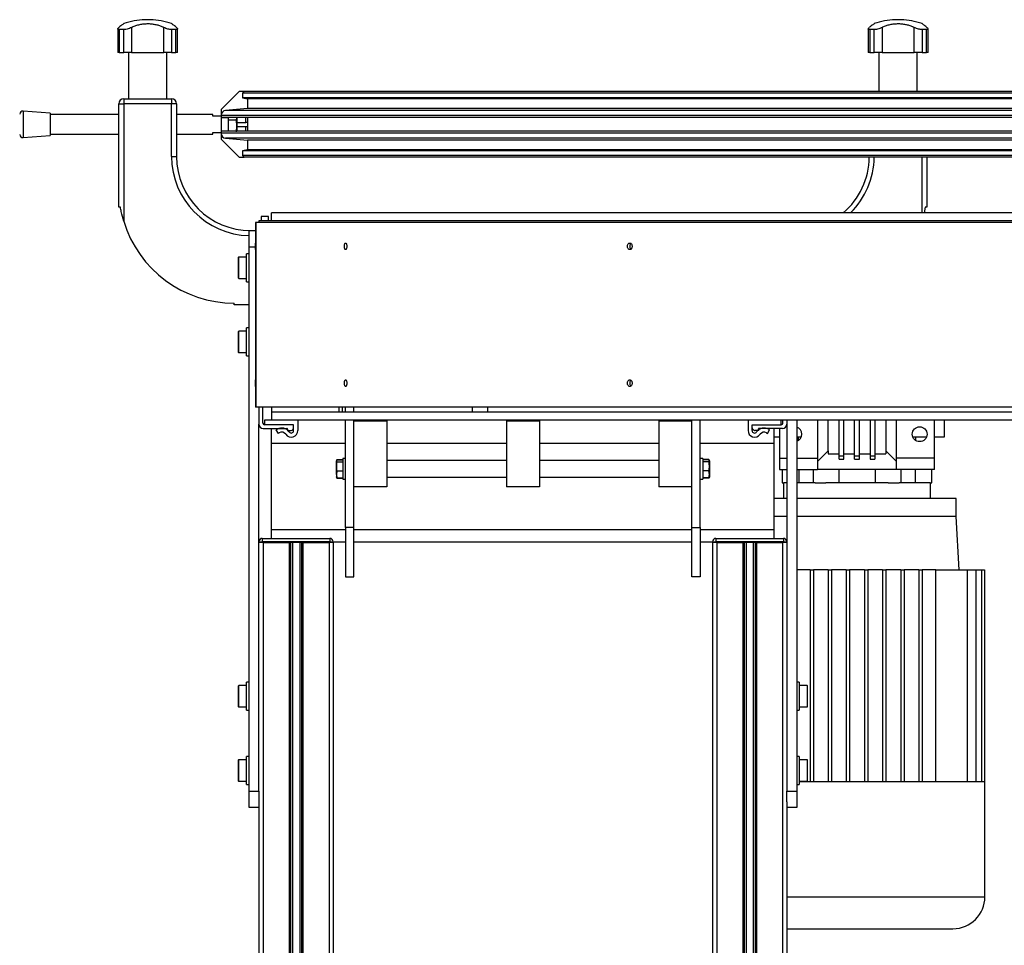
# Model space of a CAD drawing. Header units: millimetres. Extents: x 0 to 420, y 0 to 297.
# Tile 60 of 90: x 259 to 288, y 219 to 247. Entities that reach past the tile are written whole.
import ezdxf

# ---------------------------------------------------------------- set-up
doc = ezdxf.new("R2010")
doc.units = ezdxf.units.MM

msp = doc.modelspace()

# ---------------------------------------------------------------- linework, layer by layer
at = {"color": 7, "linetype": 'Continuous', "lineweight": 25}
for p, q in [((261.62218, 246.86479), (261.62218, 246.14329)), ((262.04221, 246.90942), (262.04221, 246.14329)), ((262.44079, 247.14329), (262.44079, 247.14158)), ((262.61607, 247.14329), (262.44079, 247.14329)), ((262.61607, 247.14158), (262.44079, 247.14158)), ((262.61607, 247.14158), (262.61607, 247.14329)), ((263.01465, 246.14329), (263.01465, 246.90942)), ((263.43468, 246.14329), (263.43468, 246.86519)), ((284.37218, 246.86479), (284.37218, 246.14329)), ((284.79221, 246.90942), (284.79221, 246.14329)), ((285.19079, 247.14329), (285.19079, 247.14158)), ((285.36607, 247.14329), (285.19079, 247.14329)), ((285.36607, 247.14158), (285.19079, 247.14158)), ((285.36607, 247.14158), (285.36607, 247.14329)), ((285.76465, 246.14329), (285.76465, 246.90942)), ((286.18468, 246.14329), (286.18468, 246.86519)), ((261.80191, 246.84185), (261.66948, 246.84185)), ((261.66948, 246.84185), (261.66948, 246.14329)), ((261.80191, 246.14329), (261.80191, 246.84185)), ((263.38738, 246.84185), (263.25494, 246.84185)), ((263.25494, 246.84185), (263.25494, 246.14329)), ((263.38738, 246.14329), (263.38738, 246.84185)), ((284.55191, 246.84185), (284.41948, 246.84185)), ((284.41948, 246.84185), (284.41948, 246.14329)), ((284.55191, 246.14329), (284.55191, 246.84185)), ((286.13738, 246.84185), (286.00494, 246.84185)), ((286.00494, 246.84185), (286.00494, 246.14329)), ((286.13738, 246.14329), (286.13738, 246.84185)), ((261.66948, 246.14329), (261.62218, 246.14329)), ((261.66948, 246.14329), (261.80191, 246.14329)), ((262.04221, 246.14329), (261.80191, 246.14329)), ((261.94635, 246.14329), (261.94635, 244.74329)), ((262.04221, 246.14329), (263.01465, 246.14329)), ((263.25494, 246.14329), (263.01465, 246.14329)), ((263.11051, 244.74329), (263.11051, 246.14329)), ((263.25494, 246.14329), (263.38738, 246.14329)), ((263.43468, 246.14329), (263.38738, 246.14329)), ((284.41948, 246.14329), (284.37218, 246.14329)), ((284.41948, 246.14329), (284.55191, 246.14329)), ((284.79221, 246.14329), (284.55191, 246.14329)), ((284.69635, 246.14329), (284.69635, 244.96829)), ((284.79221, 246.14329), (285.76465, 246.14329)), ((286.00494, 246.14329), (285.76465, 246.14329)), ((285.86051, 244.96829), (285.86051, 246.14329)), ((286.00494, 246.14329), (286.13738, 246.14329)), ((286.18468, 246.14329), (286.13738, 246.14329)), ((265.28878, 244.95365), (264.76807, 244.43294)), ((265.45343, 244.96829), (265.32414, 244.96829)), ((265.45343, 244.96829), (265.40343, 244.91829)), ((304.40343, 244.91829), (265.40343, 244.91829)), ((265.40343, 244.91829), (265.40343, 244.76829)), ((304.40343, 244.76829), (265.40343, 244.76829)), ((265.40343, 244.76829), (265.55343, 244.74279)), ((304.40343, 244.96829), (265.45343, 244.96829)), ((261.65343, 244.59329), (261.80343, 244.59329)), ((261.65343, 241.4538), (261.65343, 244.59329)), ((261.80343, 244.74329), (261.80343, 244.59329)), ((261.80343, 244.74329), (263.25343, 244.74329)), ((261.80343, 244.59329), (261.80343, 241.02964)), ((263.25343, 244.59329), (261.80343, 244.59329)), ((263.25343, 244.74329), (263.25343, 244.59329)), ((263.25343, 242.99329), (263.25343, 244.59329)), ((263.40343, 244.59329), (263.25343, 244.59329)), ((263.40343, 244.59329), (263.40343, 242.99329)), ((304.40343, 244.74279), (265.55343, 244.74279)), ((265.55343, 244.74279), (265.55343, 244.44828)), ((259.57547, 244.30579), (258.75628, 244.36829)), ((258.75628, 244.36829), (258.75628, 243.58348)), ((259.57547, 244.30579), (259.57547, 243.6436)), ((261.65343, 244.26829), (259.57547, 244.26829)), ((264.50343, 244.26829), (263.40343, 244.26829)), ((264.50343, 244.21829), (264.50343, 244.26829)), ((264.75343, 244.21829), (264.50343, 244.21829)), ((264.75343, 244.39758), (264.75343, 244.24084)), ((304.40343, 244.24084), (264.75343, 244.24084)), ((264.75343, 244.24084), (264.75343, 244.17329)), ((304.40343, 244.17329), (264.75343, 244.17329)), ((264.75343, 244.17329), (264.75343, 243.76329)), ((264.96843, 244.16829), (264.75343, 244.16829)), ((265.55343, 244.44828), (264.89036, 244.39027)), ((304.40343, 244.39027), (264.89036, 244.39027)), ((264.96843, 244.17329), (264.96843, 244.09721)), ((265.2351, 244.17329), (265.2351, 243.92162)), ((265.50343, 244.02329), (265.50343, 244.17329)), ((304.40343, 244.44828), (265.55343, 244.44828)), ((265.55343, 244.17329), (265.55343, 243.76329)), ((264.96843, 244.09721), (264.96843, 243.76329)), ((265.21777, 244.09721), (264.96843, 244.09721)), ((265.2351, 243.92162), (265.21777, 244.09721)), ((265.21777, 243.74603), (265.2351, 243.92162)), ((265.2351, 244.02329), (265.50343, 244.02329)), ((265.2351, 243.92162), (265.2351, 243.76329)), ((265.2351, 243.89829), (265.50343, 243.89829)), ((265.55343, 244.02329), (265.50343, 244.02329)), ((265.50343, 243.89829), (265.55343, 243.89829)), ((265.50343, 243.76329), (265.50343, 243.89829)), ((258.75628, 243.56829), (259.57547, 243.63079)), ((258.75628, 243.58348), (258.75628, 243.56829)), ((259.57547, 243.66829), (261.65343, 243.66829)), ((259.57547, 243.6436), (259.57547, 243.63079)), ((263.40343, 243.66829), (264.50343, 243.66829)), ((264.50343, 243.71829), (264.75343, 243.71829)), ((264.50343, 243.66829), (264.50343, 243.71829)), ((264.75343, 243.76829), (264.96843, 243.76829)), ((264.75343, 243.76329), (264.75343, 243.69574)), ((304.40343, 243.76329), (264.75343, 243.76329)), ((304.40343, 243.69574), (264.75343, 243.69574)), ((264.75343, 243.69574), (264.75343, 243.539)), ((264.76807, 243.50365), (265.28878, 242.98294)), ((304.40343, 243.54631), (264.89036, 243.54631)), ((264.89036, 243.54631), (265.55343, 243.4883)), ((304.40343, 243.4883), (265.55343, 243.4883)), ((265.55343, 243.4883), (265.55343, 243.19379)), ((263.25343, 242.99329), (263.40343, 242.99329)), ((265.32414, 242.96829), (265.45343, 242.96829)), ((265.55343, 243.19379), (265.40343, 243.16829)), ((304.40343, 243.16829), (265.40343, 243.16829)), ((265.40343, 243.16829), (265.40343, 243.01829)), ((304.40343, 243.01829), (265.40343, 243.01829)), ((265.40343, 243.01829), (265.45343, 242.96829)), ((304.40343, 242.96829), (265.45343, 242.96829)), ((304.40343, 243.19379), (265.55343, 243.19379)), ((286.00343, 241.28479), (286.00343, 242.96829)), ((286.15343, 242.96829), (286.15343, 241.4538)), ((261.70343, 241.4538), (261.65343, 241.4538)), ((266.28343, 241.04329), (266.28343, 241.28479)), ((304.40343, 241.28479), (266.28343, 241.28479)), ((286.10343, 241.4538), (286.06707, 241.28479)), ((286.15343, 241.4538), (286.10343, 241.4538)), ((265.80027, 240.94329), (265.80027, 235.44329)), ((265.80346, 240.99329), (265.80033, 240.99329)), ((265.80346, 240.99329), (265.80346, 235.39329)), ((304.45356, 240.99329), (265.80346, 240.99329)), ((265.90343, 241.04329), (265.90343, 240.99329)), ((304.40343, 241.04329), (265.90343, 241.04329)), ((265.96593, 241.16829), (265.96593, 241.04329)), ((266.19593, 241.16829), (265.96593, 241.16829)), ((266.19593, 241.04329), (266.19593, 241.16829)), ((265.60343, 240.24329), (265.60343, 240.74329)), ((265.60343, 240.74329), (265.80027, 240.74329)), ((265.60343, 240.04329), (265.52343, 240.04329)), ((265.52343, 239.19329), (265.52343, 240.04329)), ((265.60343, 223.74329), (265.60343, 240.24329)), ((265.80027, 240.24329), (265.60343, 240.24329)), ((265.27343, 239.92829), (265.27343, 239.30829)), ((265.52343, 239.94329), (265.28843, 239.94329)), ((265.28843, 239.29329), (265.28843, 239.94329)), ((265.28843, 239.29329), (265.52343, 239.29329)), ((265.52343, 239.19329), (265.60343, 239.19329)), ((265.15343, 238.49329), (265.15343, 238.54329)), ((265.60343, 238.49329), (265.15343, 238.49329)), ((265.27343, 237.67829), (265.27343, 237.05829)), ((265.52343, 237.69329), (265.28843, 237.69329)), ((265.28843, 237.04329), (265.28843, 237.69329)), ((265.60343, 237.79329), (265.52343, 237.79329)), ((265.52343, 236.94329), (265.52343, 237.79329)), ((265.28843, 237.04329), (265.52343, 237.04329)), ((265.52343, 236.94329), (265.60343, 236.94329)), ((265.80346, 235.39329), (265.80033, 235.39329)), ((304.45356, 235.39329), (265.80346, 235.39329)), ((265.90343, 235.39329), (265.90343, 234.86829)), ((266.02093, 234.90422), (266.02093, 235.39329)), ((266.28343, 235.39329), (266.28343, 235.24329)), ((266.28343, 235.24329), (266.28343, 235.00179)), ((266.28343, 235.24329), (304.40343, 235.24329)), ((268.32843, 235.39329), (268.32843, 235.24329)), ((268.42843, 235.39329), (268.42843, 235.24329)), ((268.42843, 235.39329), (268.42843, 235.24329)), ((268.52843, 235.24329), (268.52843, 235.39329)), ((268.77843, 235.24329), (268.77843, 235.39329)), ((272.37308, 235.24329), (272.37308, 235.39329)), ((272.83028, 235.39329), (272.83028, 235.24329)), ((266.07843, 235.00422), (266.28343, 235.00422)), ((266.07843, 234.85422), (266.07843, 235.00422)), ((266.28343, 235.00179), (304.40343, 235.00179)), ((267.07843, 235.00179), (267.07843, 234.67922)), ((268.52843, 231.74329), (268.52843, 235.00179)), ((268.77843, 231.74329), (268.77843, 235.00179)), ((269.77843, 234.96829), (268.77843, 234.96829)), ((269.77843, 234.97174), (269.77843, 234.96829)), ((269.77843, 234.96829), (269.77843, 232.96829)), ((273.40343, 234.97174), (273.40343, 234.96829)), ((274.40343, 234.96829), (273.40343, 234.96829)), ((273.40343, 234.96829), (273.40343, 232.96829)), ((274.40343, 234.97174), (274.40343, 234.96829)), ((274.40343, 234.96829), (274.40343, 232.96829)), ((278.02843, 234.97174), (278.02843, 234.96829)), ((279.02843, 234.96829), (278.02843, 234.96829)), ((278.02843, 234.96829), (278.02843, 232.96829)), ((279.02843, 231.74329), (279.02843, 235.00179)), ((279.27843, 231.74329), (279.27843, 235.00179)), ((280.72843, 235.00179), (280.72843, 234.67922)), ((281.72843, 234.85422), (281.72843, 235.00179)), ((281.78593, 234.90422), (281.78593, 235.00179)), ((281.90343, 235.00179), (281.90343, 234.86829)), ((282.20343, 235.00179), (282.20343, 223.74329)), ((282.83343, 235.00179), (282.83343, 233.84329)), ((283.15843, 234.06829), (283.15843, 235.00179)), ((283.49593, 233.90338), (283.49593, 235.00179)), ((283.63093, 233.90338), (283.63093, 235.00179)), ((283.96093, 233.90338), (283.96093, 235.00179)), ((284.10593, 233.90338), (284.10593, 235.00179)), ((284.43593, 235.00179), (284.43593, 233.90338)), ((284.57093, 235.00179), (284.57093, 233.90338)), ((284.90843, 235.00179), (284.90843, 234.06829)), ((285.23343, 233.84329), (285.23343, 235.00179)), ((286.38343, 233.84329), (286.38343, 235.00179)), ((286.68343, 234.49329), (286.68343, 235.00179)), ((265.90343, 223.74329), (265.90343, 234.86829)), ((266.02843, 234.74329), (266.74927, 234.74329)), ((266.95343, 234.85422), (266.07093, 234.85422)), ((266.95343, 234.85422), (266.07843, 234.85422)), ((266.28343, 234.29217), (266.28343, 234.74329)), ((266.42843, 234.70296), (266.45494, 234.71809)), ((266.49037, 234.59439), (266.42843, 234.70296)), ((266.76781, 234.71611), (266.75343, 234.67872)), ((266.75343, 234.67872), (266.87343, 234.67872)), ((266.95343, 234.67922), (266.95343, 234.85422)), ((266.95343, 234.75872), (266.95343, 234.85422)), ((280.85343, 234.85422), (281.72843, 234.85422)), ((280.85343, 234.67922), (280.85343, 234.85422)), ((280.85343, 234.85422), (281.73593, 234.85422)), ((280.85343, 234.75872), (280.85343, 234.85422)), ((281.05343, 234.67872), (280.93343, 234.67872)), ((281.03905, 234.71611), (281.05343, 234.67872)), ((281.77843, 234.74329), (281.05758, 234.74329)), ((281.31649, 234.59439), (281.37843, 234.70296)), ((281.37843, 234.70296), (281.35192, 234.71809)), ((281.52343, 234.29217), (281.52343, 234.74329)), ((281.68343, 234.74329), (281.68343, 233.84329)), ((281.90343, 234.86829), (281.90343, 223.74329)), ((266.51687, 234.60951), (266.49037, 234.59439)), ((281.28998, 234.60951), (281.31649, 234.59439)), ((281.52343, 234.49329), (281.68343, 234.49329)), ((282.20343, 234.49329), (282.34556, 234.49329)), ((282.25843, 234.38121), (282.25843, 234.49329)), ((285.7213, 234.49329), (286.14556, 234.49329)), ((285.80843, 234.49329), (285.80843, 234.38121)), ((286.38343, 234.49329), (286.68343, 234.49329)), ((266.28343, 231.67525), (266.28343, 234.29217)), ((266.28343, 234.29217), (268.52843, 234.29217)), ((269.77843, 234.29217), (273.40343, 234.29217)), ((274.40343, 234.29217), (278.02843, 234.29217)), ((279.27843, 234.29217), (281.52343, 234.29217)), ((281.52343, 231.67525), (281.52343, 234.29217)), ((283.15843, 234.06829), (282.83343, 233.74329)), ((283.15843, 234.06829), (283.15843, 233.96829)), ((285.23343, 233.74329), (284.90843, 234.06829)), ((284.90843, 234.06829), (284.90843, 233.96829)), ((268.26251, 233.79411), (268.24843, 233.76205)), ((268.25588, 233.78876), (268.24843, 233.76829)), ((268.24843, 233.76205), (268.26251, 233.72998)), ((268.24843, 233.59207), (268.24843, 233.76205)), ((268.26251, 233.80413), (268.26026, 233.79552)), ((268.26251, 233.80413), (268.44843, 233.80413)), ((268.26251, 233.79411), (268.44843, 233.79411)), ((268.26251, 233.72998), (268.44843, 233.72998)), ((268.52843, 233.83079), (268.44843, 233.83079)), ((268.44843, 233.83079), (268.44843, 233.20579)), ((273.40343, 233.76829), (269.77843, 233.76829)), ((278.02843, 233.76829), (274.40343, 233.76829)), ((279.35843, 233.83079), (279.27843, 233.83079)), ((279.35843, 233.83079), (279.35843, 233.20579)), ((279.54435, 233.80413), (279.35843, 233.80413)), ((279.54435, 233.79411), (279.35843, 233.79411)), ((279.54435, 233.72998), (279.35843, 233.72998)), ((279.5466, 233.79552), (279.54435, 233.80413)), ((279.55843, 233.76205), (279.54435, 233.79411)), ((279.54435, 233.72998), (279.55843, 233.76205)), ((279.55843, 233.76829), (279.55098, 233.78876)), ((279.55843, 233.76205), (279.55843, 233.59207)), ((281.68343, 233.84329), (281.68343, 233.49329)), ((281.68343, 233.84329), (281.90343, 233.84329)), ((282.20343, 233.84329), (282.83343, 233.84329)), ((282.83343, 233.84329), (282.83343, 233.49329)), ((283.15843, 233.96829), (283.49593, 233.96829)), ((283.63093, 233.90338), (283.49593, 233.90338)), ((283.49593, 233.81551), (283.49593, 233.90338)), ((283.49593, 233.81551), (283.63093, 233.81551)), ((283.63093, 233.96829), (283.96093, 233.96829)), ((283.63093, 233.81551), (283.63093, 233.90338)), ((284.10593, 233.90338), (283.96093, 233.90338)), ((283.96093, 233.81551), (283.96093, 233.90338)), ((283.96093, 233.81551), (284.10593, 233.81551)), ((284.10593, 233.96829), (284.43593, 233.96829)), ((284.10593, 233.81551), (284.10593, 233.90338)), ((284.57093, 233.90338), (284.43593, 233.90338)), ((284.43593, 233.90338), (284.43593, 233.81551)), ((284.43593, 233.81551), (284.57093, 233.81551)), ((284.57093, 233.96829), (284.90843, 233.96829)), ((284.57093, 233.90338), (284.57093, 233.81551)), ((286.38343, 233.84329), (285.23343, 233.84329)), ((285.23343, 233.49329), (285.23343, 233.84329)), ((286.38343, 233.49329), (286.38343, 233.84329)), ((268.24843, 233.34832), (268.24843, 233.59207)), ((268.26251, 233.45416), (268.24843, 233.34832)), ((268.26251, 233.45416), (268.44843, 233.45416)), ((279.54435, 233.45416), (279.35843, 233.45416)), ((279.55843, 233.34832), (279.54435, 233.45416)), ((279.55843, 233.59207), (279.55843, 233.34832)), ((281.68343, 233.49329), (281.90343, 233.49329)), ((281.76831, 233.49329), (281.76831, 233.09329)), ((282.20343, 233.49329), (282.83343, 233.49329)), ((282.27518, 233.09329), (282.27518, 233.49329)), ((282.70087, 233.49329), (282.70087, 233.09329)), ((283.48812, 233.49329), (282.83343, 233.49329)), ((283.48812, 233.09329), (283.48812, 233.49329)), ((284.57873, 233.49329), (283.48812, 233.49329)), ((284.57873, 233.49329), (284.57873, 233.09329)), ((285.23343, 233.49329), (284.57873, 233.49329)), ((286.38343, 233.49329), (285.23343, 233.49329)), ((285.36599, 233.09329), (285.36599, 233.49329)), ((285.79167, 233.49329), (285.79167, 233.09329)), ((286.29854, 233.09329), (286.29854, 233.49329)), ((268.24843, 233.34832), (268.26251, 233.24248)), ((268.24843, 233.34832), (268.24843, 233.26847)), ((268.26251, 233.24248), (268.24843, 233.27454)), ((268.26251, 233.23246), (268.26026, 233.24107)), ((268.26105, 233.24164), (268.26251, 233.23246)), ((268.26251, 233.24248), (268.44843, 233.24248)), ((268.26251, 233.23246), (268.44843, 233.23246)), ((268.44843, 233.20579), (268.52843, 233.20579)), ((269.77843, 233.26829), (273.40343, 233.26829)), ((274.40343, 233.26829), (278.02843, 233.26829)), ((279.27843, 233.20579), (279.35843, 233.20579)), ((279.54435, 233.24248), (279.35843, 233.24248)), ((279.54435, 233.23246), (279.35843, 233.23246)), ((279.54435, 233.24248), (279.55843, 233.34832)), ((279.55843, 233.27454), (279.54435, 233.24248)), ((279.54435, 233.23246), (279.54581, 233.24164)), ((279.5466, 233.24107), (279.54435, 233.23246)), ((279.55843, 233.34832), (279.55843, 233.26847)), ((269.77843, 232.96829), (268.77843, 232.96829)), ((274.40343, 232.96829), (273.40343, 232.96829)), ((279.02843, 232.96829), (278.02843, 232.96829)), ((281.76831, 233.09329), (281.8166, 233.09329)), ((281.80843, 233.09329), (281.80843, 232.61829)), ((281.90343, 233.09329), (281.8166, 233.09329)), ((282.76002, 233.09329), (282.20343, 233.09329)), ((282.76002, 233.09329), (283.09001, 233.09329)), ((284.97685, 233.09329), (283.09001, 233.09329)), ((284.97685, 233.09329), (285.30684, 233.09329)), ((286.25026, 233.09329), (285.30684, 233.09329)), ((286.25026, 233.09329), (286.29854, 233.09329)), ((286.25843, 232.61829), (286.25843, 233.09329)), ((281.90343, 232.61829), (281.52343, 232.61829)), ((287.03343, 232.61829), (282.20343, 232.61829)), ((287.03343, 232.06829), (287.03343, 232.61829)), ((281.90343, 232.06829), (281.52343, 232.06829)), ((287.03343, 232.06829), (282.20343, 232.06829)), ((287.13343, 230.45829), (287.03343, 232.06829)), ((266.28343, 231.40829), (266.28343, 231.67525)), ((266.28343, 231.67525), (268.52843, 231.67525)), ((268.77843, 231.74329), (268.52843, 231.74329)), ((268.52843, 231.74329), (268.52843, 230.24329)), ((268.77843, 230.24329), (268.77843, 231.74329)), ((268.77843, 231.67525), (279.02843, 231.67525)), ((279.02843, 231.74329), (279.27843, 231.74329)), ((279.02843, 230.24329), (279.02843, 231.74329)), ((279.27843, 231.74329), (279.27843, 230.24329)), ((279.27843, 231.67525), (281.52343, 231.67525)), ((281.52343, 231.40829), (281.52343, 231.67525)), ((266.003, 231.40829), (268.053, 231.40829)), ((266.003, 231.40829), (266.003, 231.30829)), ((268.053, 231.40829), (268.053, 231.30829)), ((279.753, 231.40829), (281.803, 231.40829)), ((279.753, 231.40829), (279.753, 231.30829)), ((281.803, 231.40829), (281.803, 231.30829)), ((265.90343, 231.30829), (266.003, 231.30829)), ((266.003, 231.28329), (265.90343, 231.28329)), ((266.003, 231.30829), (266.003, 231.28329)), ((268.053, 231.30829), (266.003, 231.30829)), ((266.02843, 231.28329), (266.003, 231.28329)), ((266.02843, 231.28329), (266.02843, 201.78329)), ((266.02843, 231.28329), (266.82093, 231.28329)), ((266.82093, 231.28329), (266.82093, 201.78329)), ((267.23593, 231.28329), (266.82093, 231.28329)), ((266.86355, 231.28329), (266.86355, 201.78329)), ((266.91838, 231.28329), (266.91838, 201.78329)), ((267.13848, 231.28329), (267.13848, 201.78329)), ((267.19331, 231.28329), (267.19331, 201.78329)), ((267.23593, 231.28329), (267.23593, 201.78329)), ((267.23593, 231.28329), (268.02843, 231.28329)), ((268.02843, 231.28329), (268.02843, 201.78329)), ((268.053, 231.28329), (268.02843, 231.28329)), ((268.053, 231.28329), (268.053, 231.30829)), ((268.053, 231.30829), (268.153, 231.30829)), ((268.153, 231.28329), (268.053, 231.28329)), ((268.153, 231.30829), (268.153, 231.28329)), ((268.153, 231.30179), (268.52843, 231.30179)), ((268.153, 231.28329), (268.15343, 231.28329)), ((268.15343, 231.28329), (268.15343, 204.03329)), ((268.77843, 231.30179), (279.02843, 231.30179)), ((279.27843, 231.30179), (279.653, 231.30179)), ((279.653, 231.28329), (279.653, 231.30829)), ((279.653, 231.30829), (279.753, 231.30829)), ((279.753, 231.28329), (279.653, 231.28329)), ((279.65343, 231.28329), (279.65343, 204.03329)), ((279.753, 231.30829), (279.753, 231.28329)), ((281.803, 231.30829), (279.753, 231.30829)), ((279.77843, 231.28329), (279.753, 231.28329)), ((279.77843, 231.28329), (279.77843, 201.78329)), ((279.77843, 231.28329), (280.57093, 231.28329)), ((280.57093, 231.28329), (280.57093, 201.78329)), ((280.98593, 231.28329), (280.57093, 231.28329)), ((280.61355, 231.28329), (280.61355, 201.78329)), ((280.66838, 231.28329), (280.66838, 201.78329)), ((280.88848, 231.28329), (280.88848, 201.78329)), ((280.94331, 231.28329), (280.94331, 201.78329)), ((280.98593, 231.28329), (280.98593, 201.78329)), ((280.98593, 231.28329), (281.77843, 231.28329)), ((281.77843, 231.28329), (281.77843, 201.78329)), ((281.803, 231.28329), (281.77843, 231.28329)), ((281.803, 231.28329), (281.803, 231.30829)), ((281.803, 231.30829), (281.903, 231.30829)), ((281.903, 231.28329), (281.803, 231.28329)), ((281.903, 231.30829), (281.903, 231.28329)), ((281.903, 231.28329), (281.90343, 231.28329)), ((282.60843, 230.45829), (282.20343, 230.45829)), ((282.60843, 230.45829), (282.70843, 230.45829)), ((282.60843, 230.45829), (282.60843, 224.01829)), ((282.70843, 230.45829), (282.70843, 224.01829)), ((283.15843, 230.45829), (282.70843, 230.45829)), ((283.15843, 230.45829), (283.25843, 230.45829)), ((283.15843, 230.45829), (283.15843, 224.01829)), ((283.25843, 230.45829), (283.25843, 224.01829)), ((283.70843, 230.45829), (283.25843, 230.45829)), ((283.70843, 230.45829), (283.80843, 230.45829)), ((283.70843, 230.45829), (283.70843, 224.01829)), ((283.80843, 230.45829), (283.80843, 224.01829)), ((284.25843, 230.45829), (283.80843, 230.45829)), ((284.25843, 230.45829), (284.35843, 230.45829)), ((284.25843, 230.45829), (284.25843, 224.01829)), ((284.35843, 230.45829), (284.35843, 224.01829)), ((284.80843, 230.45829), (284.35843, 230.45829)), ((284.80843, 230.45829), (284.90843, 230.45829)), ((284.80843, 230.45829), (284.80843, 224.01829)), ((284.90843, 230.45829), (284.90843, 224.01829)), ((285.35843, 230.45829), (284.90843, 230.45829)), ((285.35843, 230.45829), (285.45843, 230.45829)), ((285.35843, 230.45829), (285.35843, 224.01829)), ((285.45843, 230.45829), (285.45843, 224.01829)), ((285.90843, 230.45829), (285.45843, 230.45829)), ((285.90843, 230.45829), (286.00843, 230.45829)), ((285.90843, 230.45829), (285.90843, 224.01829)), ((286.00843, 230.45829), (286.00843, 224.01829)), ((286.42286, 230.45829), (286.00843, 230.45829)), ((286.42286, 224.01829), (286.42286, 230.45829)), ((286.42286, 230.45829), (287.36735, 230.45829)), ((287.36735, 230.45829), (287.36735, 224.01829)), ((287.36735, 230.45829), (287.6369, 230.45829)), ((287.6369, 230.45829), (287.6369, 224.01829)), ((287.6369, 230.45829), (287.80835, 230.45829)), ((287.80835, 230.45829), (287.80835, 224.01829)), ((287.80835, 230.45829), (287.89478, 230.45829)), ((287.89478, 230.45829), (287.89478, 224.01829)), ((268.52843, 230.24329), (268.77843, 230.24329)), ((279.27843, 230.24329), (279.02843, 230.24329)), ((265.27343, 226.92829), (265.27343, 226.30829)), ((265.52343, 226.94329), (265.28843, 226.94329)), ((265.28843, 226.29329), (265.28843, 226.94329)), ((265.60343, 227.04329), (265.52343, 227.04329)), ((265.52343, 226.28318), (265.52343, 227.04329)), ((282.28343, 227.04329), (282.20343, 227.04329)), ((282.28343, 227.04329), (282.28343, 226.19329)), ((282.51843, 226.94329), (282.28343, 226.94329)), ((282.51843, 226.94329), (282.51843, 226.91958)), ((282.51843, 226.91958), (282.51843, 226.29329)), ((282.53343, 226.90568), (282.53343, 226.92829)), ((282.53343, 226.30829), (282.53343, 226.90568)), ((265.28843, 226.29329), (265.52343, 226.29329)), ((265.52343, 226.19329), (265.52343, 226.28318)), ((282.28343, 226.29329), (282.51843, 226.29329)), ((265.52343, 226.19329), (265.60343, 226.19329)), ((282.20343, 226.19329), (282.28343, 226.19329)), ((265.60343, 224.79329), (265.52343, 224.79329)), ((265.52343, 224.35578), (265.52343, 224.79329)), ((282.28343, 224.79329), (282.20343, 224.79329)), ((282.28343, 224.79329), (282.28343, 223.94329)), ((265.27343, 224.67829), (265.27343, 224.05829)), ((265.52343, 224.69329), (265.28843, 224.69329)), ((265.28843, 224.04329), (265.28843, 224.69329)), ((282.51843, 224.69329), (282.28343, 224.69329)), ((282.51843, 224.69329), (282.51843, 224.66958)), ((282.51843, 224.66958), (282.51843, 224.04329)), ((282.53343, 224.65568), (282.53343, 224.67829)), ((282.53343, 224.05829), (282.53343, 224.65568)), ((265.52343, 223.94329), (265.52343, 224.35578)), ((265.28843, 224.04329), (265.52343, 224.04329)), ((265.52343, 223.94329), (265.60343, 223.94329)), ((282.20343, 223.94329), (282.28343, 223.94329)), ((282.28343, 224.04329), (282.51843, 224.04329)), ((282.60843, 224.01829), (282.28343, 224.01829)), ((283.15843, 224.01829), (282.60843, 224.01829)), ((283.70843, 224.01829), (283.15843, 224.01829)), ((284.35843, 224.01829), (283.70843, 224.01829)), ((284.90843, 224.01829), (284.35843, 224.01829)), ((285.45843, 224.01829), (284.90843, 224.01829)), ((286.00843, 224.01829), (285.45843, 224.01829)), ((287.36735, 224.01829), (286.00843, 224.01829)), ((287.6369, 224.01829), (287.36735, 224.01829)), ((287.80835, 224.01829), (287.6369, 224.01829)), ((287.89478, 224.01829), (287.80835, 224.01829)), ((287.90843, 224.01829), (287.89478, 224.01829)), ((287.90843, 220.53704), (287.90843, 224.01829)), ((265.60343, 223.74329), (265.90343, 223.74329)), ((265.60343, 223.24329), (265.60343, 223.74329)), ((265.90343, 223.74329), (265.90343, 223.41257)), ((281.90343, 223.74329), (282.20343, 223.74329)), ((281.90343, 223.41257), (281.90343, 223.74329)), ((282.20343, 223.74329), (282.20343, 223.24329)), ((265.90343, 223.41257), (265.90343, 201.78329)), ((281.90343, 223.41257), (281.90343, 201.78329)), ((265.90343, 223.24329), (265.60343, 223.24329)), ((282.20343, 223.24329), (281.90343, 223.24329)), ((281.90343, 220.53704), (284.03343, 220.53704)), ((284.03343, 220.53704), (287.90843, 220.53704))]:
    msp.add_line(p, q, dxfattribs=at)
at = {"color": 7, "linetype": 'Continuous', "lineweight": 25, "flags": 128}
for points in [[(265.80174, 240.26829), (265.80175, 240.30656), (265.80177, 240.339), (265.80182, 240.36068), (265.80187, 240.36829), (265.80192, 240.36068), (265.80196, 240.339), (265.80199, 240.30656), (265.802, 240.26829), (265.80199, 240.23002), (265.80196, 240.19758), (265.80192, 240.1759), (265.80187, 240.16829), (265.80182, 240.1759), (265.80177, 240.19758), (265.80175, 240.23002), (265.80174, 240.26829)], [(265.80174, 236.11829), (265.80175, 236.15656), (265.80177, 236.189), (265.80182, 236.21068), (265.80187, 236.21829), (265.80192, 236.21068), (265.80196, 236.189), (265.80199, 236.15656), (265.802, 236.11829), (265.80199, 236.08002), (265.80196, 236.04758), (265.80192, 236.0259), (265.80187, 236.01829), (265.80182, 236.0259), (265.80177, 236.04758), (265.80175, 236.08002), (265.80174, 236.11829)]]:
    msp.add_lwpolyline(points, dxfattribs=at)
at = {"color": 7, "linetype": 'Continuous', "lineweight": 25}
msp.add_circle((285.93343, 234.56829), 0.225, dxfattribs=at)
for centre, radius, start, end in [((262.52843, 244.89329), 2.25, 92.232359, 108.829134), ((262.52843, 244.89329), 2.25, 71.172918, 87.767641), ((285.27843, 244.89329), 2.25, 92.232359, 108.829134), ((285.27843, 244.89329), 2.25, 71.172918, 87.767641), ((265.32414, 244.91829), 0.05, 90, 135), ((261.80343, 244.59329), 0.15, 90, 180), ((263.25343, 244.59329), 0.15, 0, 90), ((258.74867, 244.26858), 0.1, 85.637086, 175.637086), ((264.80343, 244.39758), 0.05, 135, 180), ((264.90343, 244.24084), 0.15, 95, 180), ((258.74867, 243.668), 0.1, 184.362914, 274.362914), ((264.90343, 243.69574), 0.15, 180, 265), ((264.80343, 243.539), 0.05, 180, 225), ((265.65343, 242.99329), 2.4, 180, 268.806252), ((265.65343, 242.99329), 2.25, 180, 270), ((265.32414, 243.01829), 0.05, 225, 270), ((282.15343, 242.99329), 2.25, 310.594539, 359.363367), ((282.15343, 242.99329), 2.4, 314.612324, 359.403158), ((265.15343, 242.04329), 3.5, 196.834981, 270), ((275.39449, 240.95579), 9.59423, 179.776053, 180.074649), ((265.28843, 239.92829), 0.015, 90, 180), ((265.28843, 239.30829), 0.015, 180, 270), ((265.28843, 237.67829), 0.015, 90, 180), ((265.28843, 237.05829), 0.015, 180, 270), ((275.39449, 235.43079), 9.59423, 179.925351, 180.223947), ((266.02843, 234.86829), 0.125, 180, 270), ((266.07093, 234.90422), 0.05, 180, 269.999957), ((266.5912, 234.47922), 0.275, 34.849864, 119.703099), ((266.5912, 234.47922), 0.15, 34.849864, 119.703099), ((266.87843, 234.67922), 0.2, 214.849864, 359.999959), ((266.74914, 234.72329), 0.02, 338.964523, 89.627624), ((266.87843, 234.67922), 0.075, 214.849864, 359.999959), ((266.87343, 234.70372), 0.025, 270, 287.771539), ((266.84749, 234.78466), 0.11, 287.771539, 342.228461), ((266.92843, 234.75872), 0.025, 342.228463, 0.000239), ((280.92843, 234.67922), 0.2, 180.000041, 325.150136), ((280.87843, 234.75872), 0.025, 179.999761, 197.771537), ((280.92843, 234.67922), 0.075, 180.000041, 325.150136), ((280.95937, 234.78466), 0.11, 197.771539, 252.228461), ((280.93343, 234.70372), 0.025, 252.228461, 270), ((281.21566, 234.47922), 0.275, 60.296901, 145.150136), ((281.05771, 234.72329), 0.02, 90.372376, 201.035477), ((281.21566, 234.47922), 0.15, 60.296901, 145.150136), ((281.73593, 234.90422), 0.05, 270.000043, 0), ((281.77843, 234.86829), 0.125, 270, 0), ((282.13343, 234.56829), 0.225, 288.126204, 71.873796), ((266.003, 231.30829), 0.1, 90, 174.667564), ((268.053, 231.30829), 0.1, 0, 90), ((279.753, 231.30829), 0.1, 90, 180), ((281.803, 231.30829), 0.1, 0, 90), ((265.28843, 226.92829), 0.015, 90, 180), ((282.51843, 226.92829), 0.015, 0, 90), ((265.28843, 226.30829), 0.015, 180, 270), ((282.51843, 226.30829), 0.015, 270, 360), ((265.28843, 224.67829), 0.015, 90, 180), ((282.51843, 224.67829), 0.015, 0, 90), ((265.28843, 224.05829), 0.015, 180, 270), ((282.51843, 224.05829), 0.015, 270, 360), ((286.93968, 220.53704), 0.96875, 270, 0)]:
    msp.add_arc(centre, radius, start, end, dxfattribs=at)
for points, knots in [([(261.66948, 246.84185), (261.65743, 246.84276), (261.63335, 246.84459), (261.61997, 246.85863), (261.6238, 246.8801), (261.64456, 246.89906), (261.6559, 246.90942)], [0, 0, 0, 0, 0.2331432, 0.46598224, 0.70829004, 1, 1, 1, 1]), ([(261.80245, 247.02255), (261.80168, 247.02197), (261.79999, 247.0207), (261.77763, 247.00386), (261.74065, 246.97567), (261.69831, 246.94294), (261.66715, 246.91832), (261.6559, 246.90942)], [0, 0, 0, 0, 0.19223781, 0.42286837, 0.64450032, 0.87162104, 1, 1, 1, 1]), ([(262.04221, 246.90942), (262.02137, 246.89932), (261.97964, 246.87908), (261.90667, 246.85589), (261.84479, 246.84352), (261.81381, 246.84231), (261.80191, 246.84185)], [0, 0, 0, 0, 0.28482414, 0.57045716, 0.83508046, 1, 1, 1, 1]), ([(262.04221, 246.90942), (262.07554, 246.92556), (262.14305, 246.95824), (262.25818, 246.99322), (262.38214, 247.01647), (262.50766, 247.02535), (262.63213, 247.02075), (262.74924, 247.00406), (262.86045, 246.97562), (262.94816, 246.94295), (262.99701, 246.91832), (263.01465, 246.90942)], [0, 0, 0, 0, 0.11925981, 0.24158658, 0.3609602, 0.48426569, 0.59620844, 0.71149815, 0.82228956, 0.93582475, 1, 1, 1, 1]), ([(263.25494, 246.84185), (263.23773, 246.84276), (263.20331, 246.84459), (263.14151, 246.85863), (263.07519, 246.8801), (263.03604, 246.89906), (263.01465, 246.90942)], [0, 0, 0, 0, 0.2331432, 0.46598224, 0.70829004, 1, 1, 1, 1]), ([(263.40096, 246.90942), (263.38049, 246.92554), (263.33903, 246.95819), (263.29295, 246.99343), (263.26356, 247.01569), (263.25133, 247.02486), (263.25409, 247.02279), (263.25441, 247.02255)], [0, 0, 0, 0, 0.23851413, 0.48316204, 0.7219038, 0.96850911, 1, 1, 1, 1]), ([(263.40096, 246.90942), (263.41204, 246.89932), (263.43424, 246.87908), (263.43717, 246.85589), (263.41905, 246.84352), (263.39617, 246.84231), (263.38738, 246.84185)], [0, 0, 0, 0, 0.28482414, 0.57045716, 0.83508046, 1, 1, 1, 1]), ([(284.41948, 246.84185), (284.40743, 246.84276), (284.38335, 246.84459), (284.36997, 246.85863), (284.3738, 246.8801), (284.39456, 246.89906), (284.4059, 246.90942)], [0, 0, 0, 0, 0.2331432, 0.46598224, 0.70829004, 1, 1, 1, 1]), ([(284.55245, 247.02255), (284.55168, 247.02197), (284.54999, 247.0207), (284.52763, 247.00386), (284.49065, 246.97567), (284.44831, 246.94294), (284.41715, 246.91832), (284.4059, 246.90942)], [0, 0, 0, 0, 0.19223781, 0.42286837, 0.64450032, 0.87162104, 1, 1, 1, 1]), ([(284.79221, 246.90942), (284.77137, 246.89932), (284.72964, 246.87908), (284.65667, 246.85589), (284.59479, 246.84352), (284.56381, 246.84231), (284.55191, 246.84185)], [0, 0, 0, 0, 0.28482414, 0.57045716, 0.83508046, 1, 1, 1, 1]), ([(284.79221, 246.90942), (284.82554, 246.92556), (284.89305, 246.95824), (285.00818, 246.99322), (285.13214, 247.01647), (285.25766, 247.02535), (285.38213, 247.02075), (285.49924, 247.00406), (285.61045, 246.97562), (285.69816, 246.94295), (285.74701, 246.91832), (285.76465, 246.90942)], [0, 0, 0, 0, 0.119259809, 0.241586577, 0.360960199, 0.484265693, 0.596208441, 0.711498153, 0.822289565, 0.935824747, 1, 1, 1, 1]), ([(286.00494, 246.84185), (285.98773, 246.84276), (285.95331, 246.84459), (285.89151, 246.85863), (285.82519, 246.8801), (285.78604, 246.89906), (285.76465, 246.90942)], [0, 0, 0, 0, 0.2331432, 0.46598224, 0.70829004, 1, 1, 1, 1]), ([(286.15096, 246.90942), (286.13049, 246.92554), (286.08903, 246.95819), (286.04295, 246.99343), (286.01356, 247.01569), (286.00133, 247.02486), (286.00409, 247.02279), (286.00441, 247.02255)], [0, 0, 0, 0, 0.23851413, 0.48316204, 0.7219038, 0.96850911, 1, 1, 1, 1]), ([(286.15096, 246.90942), (286.16204, 246.89932), (286.18424, 246.87908), (286.18717, 246.85589), (286.16905, 246.84352), (286.14617, 246.84231), (286.13738, 246.84185)], [0, 0, 0, 0, 0.28482414, 0.57045716, 0.83508046, 1, 1, 1, 1]), ([(265.21777, 244.09721), (265.21995, 244.10477), (265.22721, 244.1299), (265.22923, 244.15544), (265.23064, 244.17329)], [0, 0, 0, 0, 0.30086705, 1, 1, 1, 1]), ([(261.80343, 241.02964), (261.77644, 241.12636), (261.73717, 241.26709), (261.71147, 241.40932), (261.70343, 241.4538)], [0, 0, 0, 0, 0.687267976, 1, 1, 1, 1]), ([(268.56617, 240.26829), (268.56561, 240.28139), (268.56449, 240.30759), (268.55587, 240.34087), (268.54359, 240.36308), (268.52903, 240.37089), (268.51453, 240.36312), (268.50224, 240.34091), (268.49404, 240.30762), (268.49116, 240.26833), (268.49403, 240.22907), (268.50221, 240.19578), (268.51447, 240.17353), (268.52898, 240.16569), (268.54356, 240.17346), (268.55584, 240.19566), (268.56448, 240.22894), (268.56561, 240.25516), (268.56617, 240.26829)], [0, 0, 0, 0, 0.06245928, 0.12490804, 0.18739159, 0.24991766, 0.31246824, 0.37502624, 0.43753576, 0.49994458, 0.562323, 0.62474161, 0.68724497, 0.74984141, 0.81246211, 0.87498185, 0.93740598, 1, 1, 1, 1]), ([(277.21491, 240.26829), (277.21384, 240.28139), (277.21169, 240.30759), (277.19521, 240.34087), (277.17172, 240.36308), (277.14382, 240.37089), (277.11598, 240.36312), (277.09236, 240.34091), (277.07657, 240.30762), (277.07102, 240.26833), (277.07655, 240.22907), (277.09229, 240.19578), (277.11587, 240.17353), (277.14371, 240.16569), (277.17165, 240.17346), (277.19517, 240.19566), (277.21168, 240.22894), (277.21383, 240.25516), (277.21491, 240.26829)], [0, 0, 0, 0, 0.06245928, 0.12490804, 0.18739159, 0.24991766, 0.31246824, 0.37502624, 0.43753576, 0.49994458, 0.562323, 0.62474161, 0.68724497, 0.74984141, 0.81246211, 0.87498185, 0.93740598, 1, 1, 1, 1]), ([(277.17918, 240.35299), (277.174, 240.34876), (277.16077, 240.33798), (277.14752, 240.3073), (277.14176, 240.26834), (277.14749, 240.22938), (277.16073, 240.19868), (277.17397, 240.18785), (277.17917, 240.1836)], [0, 0, 0, 0, 0.12168084, 0.31085771, 0.49986289, 0.68877614, 0.87767841, 1, 1, 1, 1]), ([(268.56617, 236.11829), (268.56561, 236.13139), (268.56449, 236.15759), (268.55587, 236.19087), (268.54359, 236.21308), (268.52903, 236.22089), (268.51453, 236.21312), (268.50224, 236.19091), (268.49404, 236.15762), (268.49116, 236.11833), (268.49403, 236.07907), (268.50221, 236.04578), (268.51447, 236.02353), (268.52898, 236.01569), (268.54356, 236.02346), (268.55584, 236.04566), (268.56448, 236.07894), (268.56561, 236.10516), (268.56617, 236.11829)], [0, 0, 0, 0, 0.06245928, 0.12490804, 0.18739159, 0.24991766, 0.31246824, 0.37502624, 0.43753576, 0.49994458, 0.562323, 0.62474161, 0.68724497, 0.74984141, 0.81246211, 0.87498185, 0.93740598, 1, 1, 1, 1]), ([(277.21491, 236.11829), (277.21384, 236.13139), (277.21169, 236.15759), (277.19521, 236.19087), (277.17172, 236.21308), (277.14382, 236.22089), (277.11598, 236.21312), (277.09236, 236.19091), (277.07657, 236.15762), (277.07102, 236.11833), (277.07655, 236.07907), (277.09229, 236.04578), (277.11587, 236.02353), (277.14371, 236.01569), (277.17165, 236.02346), (277.19517, 236.04566), (277.21168, 236.07894), (277.21383, 236.10516), (277.21491, 236.11829)], [0, 0, 0, 0, 0.06245928, 0.12490804, 0.18739159, 0.24991766, 0.31246824, 0.37502624, 0.43753576, 0.49994458, 0.562323, 0.62474161, 0.68724497, 0.74984141, 0.81246211, 0.87498185, 0.93740598, 1, 1, 1, 1]), ([(277.17918, 236.20299), (277.174, 236.19876), (277.16077, 236.18798), (277.14752, 236.1573), (277.14176, 236.11834), (277.14749, 236.07938), (277.16073, 236.04868), (277.17397, 236.03785), (277.17917, 236.0336)], [0, 0, 0, 0, 0.12168084, 0.31085771, 0.49986289, 0.68877614, 0.87767841, 1, 1, 1, 1]), ([(268.26251, 233.72998), (268.26077, 233.72059), (268.25236, 233.67506), (268.25017, 233.6288), (268.24843, 233.59207)], [0, 0, 0, 0, 0.20618569, 1, 1, 1, 1]), ([(279.55843, 233.59207), (279.55669, 233.6288), (279.5545, 233.67506), (279.54609, 233.72059), (279.54435, 233.72998)], [0, 0, 0, 0, 0.79381431, 1, 1, 1, 1]), ([(268.24843, 233.59207), (268.25087, 233.54828), (268.25345, 233.50204), (268.26205, 233.45657), (268.26251, 233.45416)], [0, 0, 0, 0, 0.9470257, 1, 1, 1, 1]), ([(279.54435, 233.45416), (279.54481, 233.45657), (279.5534, 233.50204), (279.55598, 233.54828), (279.55843, 233.59207)], [0, 0, 0, 0, 0.0529743, 1, 1, 1, 1]), ([(281.90343, 219.56829), (281.92809, 219.56829), (282.01894, 219.56829), (282.19888, 219.56829), (282.43858, 219.56829), (282.69432, 219.56829), (282.98669, 219.56829), (283.31568, 219.56829), (283.67534, 219.56829), (283.91529, 219.56829), (284.03343, 219.56829)], [0, 0, 0, 0, 0.04678229, 0.17236183, 0.29727342, 0.41990488, 0.54254735, 0.6994129, 0.85200609, 1, 1, 1, 1]), ([(284.03343, 219.56829), (284.12206, 219.56829), (284.29933, 219.56829), (284.56826, 219.56829), (284.83778, 219.56829), (285.10857, 219.56829), (285.3726, 219.56829), (285.62802, 219.56829), (285.8689, 219.56829), (286.09213, 219.56829), (286.29338, 219.56829), (286.46916, 219.56829), (286.61837, 219.56829), (286.75165, 219.56829), (286.85727, 219.56829), (286.92705, 219.56829), (286.93551, 219.56829), (286.93968, 219.56829)], [0, 0, 0, 0, 0.05825383, 0.11650475, 0.17825163, 0.24000427, 0.30432484, 0.36865117, 0.43416767, 0.50003451, 0.56590135, 0.63141785, 0.69573842, 0.76006476, 0.8423412, 0.92237288, 1, 1, 1, 1])]:
    msp.add_open_spline(points, degree=3, knots=knots, dxfattribs=at)

doc.saveas('drawing.dxf')
